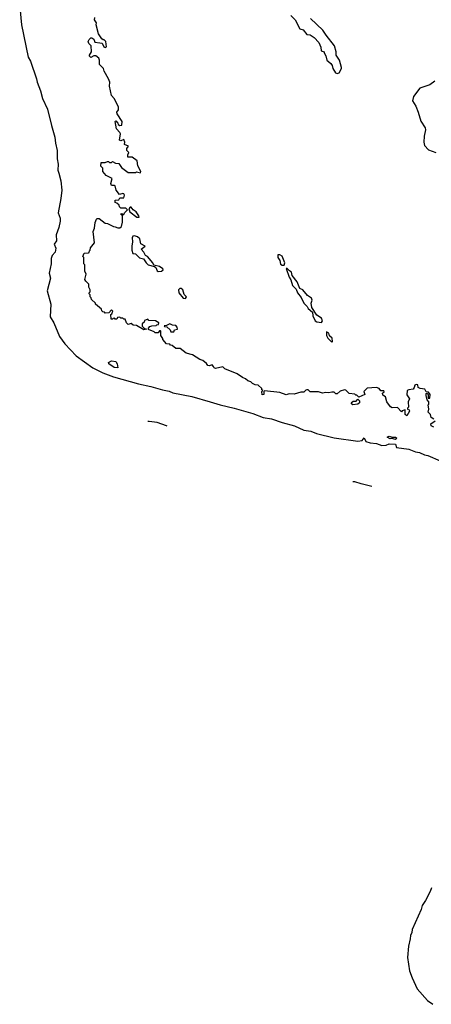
# Model space of a CAD drawing. Extents: x 2494106 to 2685573, y 758056 to 915185.
# Tile 65 of 256: x 2511902 to 2515860, y 868184 to 877665. Entities that reach past the tile are written whole.
import ezdxf

# ---------------------------------------------------------------- set-up
doc = ezdxf.new("R2010")
doc.units = 0

msp = doc.modelspace()

# ---------------------------------------------------------------- linework, layer by layer
at = {"layer": '0CON05XD'}
for points in [[(2511902.2, 877785), (2511919.2, 877615), (2511984.3, 877305), (2512004.3, 877265), (2512063.5, 877095), (2512068.6, 877065), (2512101.7, 876981.7), (2512120.2, 876905), (2512168.2, 876805), (2512207.3, 876645), (2512241.3, 876535), (2512246.1, 876475), (2512261, 876405), (2512262.7, 876325), (2512271, 876275), (2512268.9, 876215), (2512278.5, 876188.5), (2512297.9, 876115), (2512305.7, 876025), (2512298.8, 875945), (2512271.6, 875805), (2512290, 875755), (2512292, 875725), (2512279.8, 875665), (2512253.5, 875595), (2512255.4, 875535), (2512234.7, 875505), (2512248.5, 875465), (2512243.2, 875426.8), (2512214.8, 875395.2), (2512205.6, 875365), (2512204, 875315), (2512186.7, 875225), (2512199.7, 875175), (2512164.8, 875055), (2512200, 874925), (2512194.8, 874804.8), (2512229.7, 874745), (2512285, 874615.6), (2512335, 874544.7), (2512445, 874429.2), (2512605, 874313.3), (2512700, 874265), (2512804.3, 874225.7), (2513045, 874157.9), (2513164.2, 874134.2), (2513275, 874101.6), (2513339.3, 874089.3), (2513375, 874073.4), (2513557.6, 874037.6), (2513735, 873986), (2513830, 873955), (2513965, 873925.5), (2514144.1, 873874.1), (2514245, 873834.7), (2514325, 873822.1), (2514425, 873786.2), (2514545, 873753.4), (2514635, 873713), (2514701.8, 873701.7), (2514755, 873680.9), (2514925, 873640.4), (2515155, 873606.2), (2515195.9, 873614.1), (2515215, 873637.5), (2515230, 873605), (2515272.2, 873592.2), (2515334.3, 873584.3), (2515385, 873564.3), (2515425, 873568.8), (2515455, 873580), (2515515, 873577.5), (2515525, 873544.2), (2515645, 873530.8), (2515710, 873505), (2515747.3, 873497.3), (2515796.1, 873473.9), (2515827.7, 873467.7), (2515945, 873417.5)], [(2515885, 873817.5), (2515860, 873835), (2515852.5, 873865), (2515830, 873885), (2515836.2, 873915), (2515830, 873955), (2515836.4, 873963.6), (2515836.7, 873985), (2515820, 874005), (2515810, 874045), (2515810, 874065), (2515818.3, 874068.3), (2515830, 874055), (2515831.7, 874021.7), (2515845, 874020), (2515850, 874055), (2515835, 874080), (2515811.7, 874081.7), (2515797, 874107), (2515753, 874113), (2515735, 874122.5), (2515730, 874150), (2515715, 874152.5), (2515702.5, 874145), (2515697, 874123), (2515685, 874107.5), (2515645, 874102.5), (2515627, 874093), (2515623.6, 874053.6), (2515650, 874015), (2515637.5, 873985), (2515640, 873935), (2515630, 873925), (2515630, 873915), (2515648.3, 873908.3), (2515650, 873895), (2515625, 873850), (2515610, 873865), (2515608.3, 873908.3), (2515581.7, 873898.3), (2515575, 873890), (2515535, 873930), (2515485, 873927.5), (2515467, 873937), (2515432.5, 873985), (2515420, 874035), (2515395, 874050), (2515392.5, 874067.5), (2515408.3, 874081.7), (2515405, 874090), (2515375, 874090), (2515357.5, 874115), (2515335, 874122), (2515243, 874117), (2515212.5, 874085), (2515220, 874055), (2515165, 874030), (2515145, 874050), (2515135, 874050), (2515125, 874060), (2515070, 874065), (2515038.8, 874098.8), (2515025, 874102.5), (2514985, 874087.5), (2514955, 874062.5), (2514943, 874063), (2514925, 874077.5), (2514905, 874080), (2514875, 874072.5), (2514845, 874076.7), (2514815, 874067.5), (2514775, 874082.5), (2514695, 874082.5), (2514675, 874100), (2514665, 874100), (2514653, 874097), (2514635, 874080), (2514605, 874077.5), (2514541.7, 874058.3), (2514495, 874062.5), (2514465, 874053.3), (2514405, 874076.7), (2514255, 874090), (2514250, 874085), (2514250, 874055), (2514235, 874052.5), (2514230, 874085), (2514240, 874095), (2514231.7, 874101.7), (2514230, 874115), (2514196.1, 874146.1), (2514165, 874150), (2514141.2, 874161.2), (2514125, 874177.5), (2514095, 874187.5), (2514075, 874207.5), (2514045, 874220), (2513992.5, 874255), (2513873.8, 874303.8), (2513855, 874322.5), (2513785, 874307.5), (2513771.7, 874311.7), (2513767, 874327), (2513751.7, 874341.7), (2513725, 874332.5), (2513710, 874335), (2513697.5, 874355), (2513663.6, 874383.6), (2513633.9, 874393.9), (2513565, 874436.7), (2513503.9, 874453.9), (2513445, 874500), (2513405, 874497.5), (2513368.3, 874528.3), (2513351.7, 874531.7), (2513345, 874540), (2513315, 874542.5), (2513280, 874585), (2513280, 874595), (2513260, 874625), (2513260, 874665), (2513255, 874670), (2513245, 874670), (2513235, 874650), (2513205, 874650), (2513195, 874660), (2513141.7, 874681.7), (2513140, 874695), (2513155, 874710), (2513173, 874717), (2513215, 874720), (2513221.7, 874728.3), (2513238.3, 874731.7), (2513240, 874745), (2513207, 874767), (2513145, 874770), (2513135, 874780), (2513101.7, 874768.3), (2513098.3, 874751.7), (2513080, 874735), (2513080, 874715), (2513101.7, 874691.7), (2513120, 874685), (2513095, 874680), (2513025, 874720), (2512993, 874723), (2512975, 874740), (2512945, 874730), (2512930, 874745), (2512915, 874780), (2512905, 874780), (2512895, 874790), (2512875, 874790), (2512865, 874800), (2512841.7, 874798.3), (2512835, 874780), (2512821.7, 874781.7), (2512815, 874790), (2512801.7, 874788.3), (2512795, 874780), (2512781.7, 874781.7), (2512780, 874825), (2512788.3, 874831.7), (2512798.3, 874858.3), (2512785, 874870), (2512758.3, 874841.7), (2512725, 874840), (2512718.3, 874848.3), (2512701.7, 874851.7), (2512691.7, 874861.7), (2512688.3, 874878.3), (2512630, 874925), (2512630, 874935), (2512591.7, 874971.7), (2512588.3, 874988.3), (2512580, 874995), (2512580, 875015), (2512570, 875025), (2512570, 875035), (2512580, 875045), (2512580, 875065), (2512568.3, 875088.3), (2512567, 875117), (2512537, 875147), (2512527.5, 875165), (2512542.5, 875215), (2512527.5, 875245), (2512530, 875305), (2512520, 875315), (2512520, 875375), (2512510, 875385), (2512521.7, 875418.3), (2512565, 875420), (2512570, 875425), (2512571.7, 875438.3), (2512580, 875445), (2512581.7, 875468.3), (2512620, 875515), (2512607.5, 875625), (2512621.7, 875658.3), (2512628.3, 875711.7), (2512640, 875745), (2512648.3, 875751.7), (2512665, 875750), (2512725, 875706.7), (2512745, 875702.5), (2512805, 875672.5), (2512821.7, 875671.7), (2512845, 875660), (2512865, 875660), (2512880, 875675), (2512890, 875715), (2512890, 875775), (2512870, 875795), (2512885, 875800), (2512895, 875790), (2512905, 875790), (2512910, 875805), (2512940, 875835), (2512921.7, 875851.7), (2512875, 875850), (2512861.7, 875861.7), (2512858.3, 875878.3), (2512835, 875900), (2512820, 875905), (2512821.7, 875928.3), (2512855, 875930), (2512865, 875950), (2512905, 875950), (2512910, 875975), (2512905, 875987.5), (2512895, 875992.5), (2512861.7, 875981.7), (2512830, 876025), (2512820, 876065), (2512815, 876070), (2512785, 876070), (2512778.3, 876088.3), (2512790, 876135), (2512733.6, 876163.6), (2512700, 876205), (2512700, 876235), (2512682.5, 876255), (2512685, 876290), (2512725, 876290), (2512745, 876300), (2512755, 876300), (2512765, 876290), (2512785, 876290), (2512795, 876300), (2512823, 876283), (2512855, 876280), (2512880.5, 876240.5), (2512945, 876193.8), (2513015, 876192.5), (2513025, 876200), (2513065, 876190), (2513067.5, 876205), (2513038.3, 876258.3), (2513032.5, 876305), (2512985, 876340), (2512943, 876343), (2512942.5, 876365), (2512950, 876385), (2512933.3, 876405), (2512932.5, 876425), (2512948.3, 876448.3), (2512910, 876465), (2512912.5, 876485), (2512905, 876510), (2512875, 876500), (2512862.5, 876505), (2512870, 876565), (2512865, 876580), (2512832.5, 876615), (2512820, 876685), (2512825, 876690), (2512845, 876670), (2512850, 876655), (2512865, 876647.5), (2512885, 876650), (2512886.2, 876685), (2512838.3, 876758.3), (2512837.5, 876775), (2512851.7, 876798.3), (2512852.5, 876825), (2512811.2, 876905), (2512786.2, 876935), (2512766.7, 877025), (2512767.5, 877065), (2512756.7, 877095), (2512715, 877170), (2512707.5, 877195), (2512670, 877235), (2512670, 877275), (2512662.5, 877295), (2512635, 877317.5), (2512615, 877317.5), (2512585, 877302.5), (2512572.5, 877315), (2512572.5, 877325), (2512592.5, 877355), (2512590, 877415), (2512567, 877437), (2512560, 877455), (2512570, 877475), (2512585, 877490), (2512595, 877490), (2512615, 877477.5), (2512625, 877450), (2512673, 877443), (2512695, 877440), (2512710, 877405), (2512725, 877397.5), (2512737.5, 877405), (2512730, 877455), (2512715, 877470), (2512705, 877470), (2512690.7, 877480.7), (2512658.3, 877528.3), (2512637.5, 877615), (2512640, 877635), (2512622.5, 877665), (2512623, 877687)], [(2514510, 877705), (2514550, 877665), (2514597, 877577), (2514628.3, 877568.3), (2514663, 877523), (2514695, 877520), (2514735, 877492.5), (2514777.5, 877445), (2514798.3, 877401.7), (2514802.5, 877365), (2514830, 877355), (2514830, 877345), (2514847, 877317), (2514856.7, 877275), (2514893.3, 877245), (2514906.7, 877225), (2514913.3, 877195), (2514940, 877155), (2514955, 877146.2)], [(2514955, 877146.2), (2514975, 877153.8), (2514996.2, 877195), (2514996.1, 877206.1), (2514976.7, 877275), (2514946.7, 877325), (2514946.2, 877355), (2514930, 877415), (2514848, 877515), (2514816.2, 877565), (2514698.3, 877678.3)], [(2515895, 877074.4), (2515845, 877036.9), (2515751.4, 877005), (2515689.1, 876925), (2515680.9, 876885), (2515712.1, 876832.1), (2515735.5, 876775), (2515758.3, 876688.3), (2515801.9, 876625), (2515805.6, 876605), (2515792.5, 876545), (2515788.5, 876485), (2515793.8, 876453.8), (2515835, 876410.6), (2515903.8, 876385)], [(2513045, 875762.5), (2513050, 875765), (2513047.5, 875775), (2513022.5, 875815), (2512993.6, 875833.6), (2512975, 875860), (2512965, 875860), (2512950, 875845), (2512962.5, 875815), (2513030, 875765), (2513045, 875762.5)], [(2513235, 875240), (2513265, 875242.5), (2513282.5, 875255), (2513277.5, 875265), (2513245, 875290), (2513191.7, 875301.7), (2513183.3, 875325), (2513130, 875385), (2513113.3, 875393.3), (2513096.1, 875426.1), (2513070, 875455), (2513110, 875485), (2513067, 875507), (2513055.8, 875555.8), (2513033.9, 875573.9), (2513005, 875582.5), (2512990, 875580), (2512982.5, 875565), (2512986.7, 875525), (2512980, 875485), (2512980, 875445), (2512990, 875415), (2513015, 875410), (2513055, 875372.5), (2513093, 875363), (2513116.7, 875325), (2513137.5, 875305), (2513198.3, 875288.3), (2513210, 875280), (2513225, 875247.5), (2513235, 875240)], [(2514425, 875300), (2514445, 875302.5), (2514453.3, 875325), (2514425, 875387.5), (2514405, 875402.5), (2514385, 875400), (2514383.3, 875375), (2514402.5, 875345), (2514411.7, 875311.7), (2514425, 875300)], [(2514805, 874750), (2514812.5, 874765), (2514805, 874790), (2514760.5, 874820.5), (2514713, 874893), (2514706.7, 874935), (2514716.2, 874965), (2514708.8, 874985), (2514670.5, 875010.5), (2514625, 875063.8), (2514596.1, 875076.1), (2514571.2, 875141.2), (2514523, 875203), (2514517.5, 875235), (2514496.7, 875246.7), (2514475, 875270), (2514465, 875270), (2514492, 875185), (2514509.5, 875159.5), (2514526.2, 875105), (2514560, 875070), (2514574, 875035), (2514609.7, 874989.7), (2514635, 874936.7), (2514667.5, 874905), (2514677.5, 874885), (2514718.3, 874848.3), (2514720, 874815), (2514742, 874765), (2514760, 874755), (2514805, 874750)], [(2513495, 874980), (2513507, 874997), (2513485, 875020), (2513472.5, 875065), (2513455, 875077.5), (2513441.7, 875078.3), (2513430, 875065), (2513432.5, 875035), (2513473.8, 874985), (2513495, 874980)], [(2513385, 874660), (2513391.7, 874678.3), (2513420, 874685), (2513417.5, 874705), (2513405, 874720), (2513373, 874723), (2513345, 874737.5), (2513315, 874720), (2513291.7, 874718.3), (2513295, 874710), (2513318.3, 874708.3), (2513348.3, 874678.3), (2513355, 874660), (2513385, 874660)], [(2514905, 874560), (2514910, 874565), (2514908.3, 874598.3), (2514882.5, 874622.5), (2514876.4, 874646.4), (2514851.7, 874658.3), (2514853.3, 874625), (2514865, 874600), (2514905, 874560)], [(2512845, 874313.3), (2512810, 874315), (2512760.5, 874350.5), (2512757.5, 874365), (2512785, 874380), (2512825, 874373.3), (2512840.5, 874350.5), (2512845, 874313.3)], [(2515105, 873957.5), (2515090, 873975), (2515108.3, 873991.7), (2515138.3, 873991.7), (2515155, 874010), (2515170, 873995), (2515170, 873975), (2515155, 873962.5), (2515105, 873957.5)], [(2513321.4, 873749.6), (2513315, 873753.2), (2513225, 873787.9), (2513146, 873796), (2513135.3, 873795.8)], [(2515885, 873740), (2515860, 873755), (2515857.5, 873775), (2515898.3, 873801.7)], [(2515515, 873622.5), (2515481.7, 873631.7), (2515465, 873630), (2515437.5, 873645), (2515454, 873656), (2515485, 873646.2), (2515516.4, 873646.4), (2515530, 873635), (2515515, 873622.5)], [(2515288, 873171.7), (2515185, 873194.4), (2515125, 873216.3), (2515105.1, 873214.5)], [(2515863, 869305), (2515850.2, 869269.8), (2515805.9, 869184.1), (2515772, 869135), (2515763.1, 869096.9), (2515675.7, 868905), (2515674.3, 868875), (2515660.5, 868845), (2515658.6, 868815), (2515640.3, 868745), (2515631.1, 868635), (2515651.4, 868505), (2515675, 868440), (2515725, 868334), (2515825, 868221.2), (2515875, 868184)]]:
    msp.add_lwpolyline(points, dxfattribs=at)

doc.saveas('drawing.dxf')
